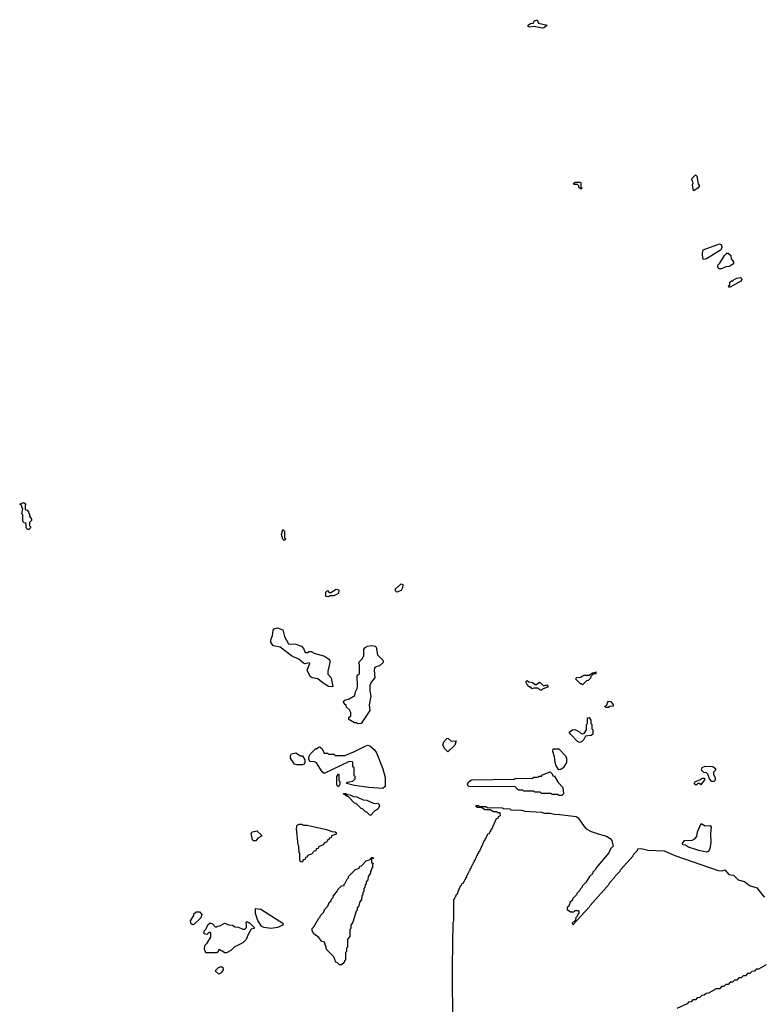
# Model space of a CAD drawing. Extents: x 2708302 to 2968450, y 494490 to 722710.
# Tile 6 of 256: x 2747040 to 2753899, y 610237 to 619307. Entities that reach past the tile are written whole.
import ezdxf

# ---------------------------------------------------------------- set-up
doc = ezdxf.new("R2010")
doc.units = 0

msp = doc.modelspace()

# ---------------------------------------------------------------- linework, layer by layer
at = {"layer": '0CON20XD'}
for points in [[(2751855, 619228.8), (2751775, 619244), (2751736.4, 619236.4), (2751725, 619242.5), (2751723.3, 619255), (2751745, 619271.2), (2751770, 619275), (2751783.3, 619295), (2751806.7, 619306.7), (2751817.5, 619275), (2751897.5, 619255), (2751875, 619234), (2751855, 619228.8)], [(2752215, 617750), (2752205, 617750), (2752191.7, 617761.7), (2752190, 617775), (2752178.3, 617788.3), (2752145, 617790), (2752142.5, 617797.5), (2752155, 617810), (2752205, 617810), (2752210, 617805), (2752210, 617765), (2752220, 617755), (2752215, 617750)], [(2753245, 617730), (2753237.5, 617785), (2753243.8, 617805), (2753232.5, 617835), (2753235, 617846.2), (2753265, 617876.7), (2753276.4, 617866.4), (2753290, 617795), (2753302.5, 617775), (2753286.7, 617755), (2753245, 617730)], [(2753345, 617097.5), (2753333.8, 617105), (2753330, 617155), (2753335, 617186.2), (2753485, 617243.3), (2753503.9, 617233.9), (2753508, 617205), (2753495.6, 617184.4), (2753365, 617103.8), (2753345, 617097.5)], [(2753481.7, 617011.7), (2753470, 617025), (2753470, 617045), (2753490, 617065), (2753532.5, 617135), (2753553.9, 617156.1), (2753565, 617156), (2753590.8, 617135), (2753593.3, 617103.3), (2753615, 617077.5), (2753615, 617057.5), (2753575.9, 617034.1), (2753545, 617030), (2753505, 617012.5), (2753481.7, 617011.7)], [(2753571.7, 616841.7), (2753570, 616855), (2753580, 616865), (2753581.7, 616888.3), (2753595, 616900), (2753608.3, 616901.7), (2753620, 616915), (2753645, 616926.7), (2753675, 616932.5), (2753687.5, 616925), (2753692.5, 616915), (2753683, 616897), (2753585, 616842.5), (2753571.7, 616841.7)], [(2747125, 614610), (2747115, 614610), (2747100, 614625), (2747098.3, 614668.3), (2747081.7, 614671.7), (2747070, 614685), (2747070, 614745), (2747060, 614755), (2747070, 614805), (2747060, 614815), (2747058.3, 614828.3), (2747040, 614845), (2747075, 614860), (2747100, 614845), (2747090, 614835), (2747090, 614795), (2747108.3, 614788.3), (2747120, 614775), (2747120, 614765), (2747130, 614755), (2747130, 614735), (2747150, 614705), (2747150, 614695), (2747130, 614675), (2747130, 614645), (2747138.3, 614638.3), (2747140, 614625), (2747125, 614610)], [(2749475, 614510), (2749463, 614523), (2749450, 614565), (2749465, 614610), (2749480, 614595), (2749480, 614535), (2749490, 614525), (2749475, 614510)], [(2750515, 614033.3), (2750502.5, 614045), (2750502.5, 614065), (2750555, 614110), (2750570, 614105), (2750567.5, 614075), (2750555, 614050), (2750515, 614033.3)], [(2749885, 613990), (2749860, 613995), (2749860, 614035), (2749875, 614050), (2749891.7, 614031.7), (2749905, 614030), (2749955, 614060), (2749980, 614055), (2749975, 614022.5), (2749935, 614000), (2749895, 614000), (2749885, 613990)], [(2749925, 613162.5), (2749885, 613166), (2749835, 613194.3), (2749785, 613234.3), (2749735, 613244.2), (2749715.6, 613255.6), (2749687.5, 613315), (2749712.5, 613375), (2749705, 613382.5), (2749665.6, 613374.4), (2749655, 613378.6), (2749612.7, 613412.7), (2749545, 613445.8), (2749438.3, 613528.3), (2749375, 613538.8), (2749354.2, 613574.2), (2749354.1, 613594.1), (2749369.2, 613635), (2749374.3, 613685), (2749385, 613696.7), (2749415, 613705.8), (2749465, 613686.2), (2749479.2, 613625), (2749515, 613557.5), (2749585, 613556), (2749635.5, 613535.5), (2749653.8, 613515), (2749668.3, 613478.3), (2749691.7, 613478.3), (2749705, 613487.5), (2749725, 613486.2), (2749752.2, 613472.2), (2749847.5, 613445), (2749885, 613420), (2749896, 613405), (2749898, 613385), (2749877, 613307), (2749878.3, 613278.3), (2749910, 613245), (2749925, 613162.5)], [(2750155, 612820), (2750145, 612830), (2750125, 612830), (2750071.7, 612861.7), (2750071.7, 612878.3), (2750090, 612895), (2750090, 612925), (2750078.3, 612948.3), (2750050, 612975), (2750048.3, 612988.3), (2750030, 613005), (2750030, 613015), (2750020, 613025), (2750035, 613040), (2750075, 613050), (2750128.3, 613081.7), (2750133, 613117), (2750150, 613145), (2750152.5, 613165), (2750150, 613265), (2750170, 613285), (2750170, 613365), (2750163, 613377), (2750170, 613395), (2750198.3, 613421.7), (2750200, 613435), (2750210, 613445), (2750210, 613505), (2750222.5, 613525), (2750245, 613537.5), (2750285, 613543.3), (2750315, 613536.2), (2750325, 613526.7), (2750336.4, 613456.4), (2750386.7, 613405), (2750387.5, 613385), (2750355, 613356.2), (2750315.8, 613344.2), (2750307.3, 613332.7), (2750304.2, 613315), (2750312.5, 613245), (2750276.9, 613203.1), (2750265.6, 613174.4), (2750265.6, 613125), (2750275.6, 613075), (2750260, 612995), (2750266.2, 612945), (2750185, 612823.3), (2750155, 612820)], [(2752225, 613180), (2752215, 613190), (2752205, 613190), (2752160, 613235), (2752171.7, 613248.3), (2752205, 613250), (2752235, 613270), (2752285, 613270), (2752315, 613290), (2752335, 613290), (2752348.3, 613298.3), (2752348.3, 613281.7), (2752321.7, 613278.3), (2752301.7, 613258.3), (2752298.3, 613241.7), (2752275, 613220), (2752261.7, 613218.3), (2752225, 613180)], [(2751845, 613130), (2751835, 613130), (2751815, 613150), (2751775, 613150), (2751761.7, 613141.7), (2751748.3, 613158.3), (2751735, 613160), (2751721.7, 613171.7), (2751701.7, 613208.3), (2751715, 613220), (2751728.3, 613208.3), (2751765, 613200), (2751795, 613180), (2751825, 613200), (2751835, 613200), (2751865, 613170), (2751895, 613180), (2751908.3, 613161.7), (2751855, 613140), (2751845, 613130)], [(2752465, 612970), (2752435, 612970), (2752430, 612985), (2752448.3, 612991.7), (2752453.8, 613015), (2752465, 613030), (2752485, 613027.5), (2752507.5, 612995), (2752507, 612983), (2752475, 612980), (2752465, 612970)], [(2752195, 612648), (2752178.3, 612658.3), (2752112.5, 612725), (2752100, 612745), (2752133, 612767), (2752155, 612767.5), (2752200, 612745), (2752215, 612730), (2752238.3, 612731.7), (2752260, 612765), (2752260, 612815), (2752270, 612825), (2752270, 612875), (2752285, 612880), (2752300, 612855), (2752300, 612825), (2752310, 612815), (2752310, 612775), (2752320, 612765), (2752320, 612725), (2752305, 612713.3), (2752251.7, 612708.3), (2752235.8, 612675), (2752215, 612654), (2752195, 612648)], [(2750985, 612562.5), (2750955, 612590), (2750936.7, 612625), (2750946.4, 612653.6), (2750974.1, 612685.9), (2750985, 612690), (2751015, 612662.5), (2751060, 612665), (2751047.5, 612625), (2750985, 612562.5)], [(2749592.4, 612442.4), (2749570.3, 612450.3), (2749535.8, 612505), (2749534.2, 612525.8), (2749543.3, 612545), (2749583, 612553), (2749625, 612527.5), (2749646.4, 612526.4), (2749665, 612490), (2749666, 612465), (2749659.7, 612450.3), (2749645, 612444.4), (2749592.4, 612442.4)], [(2750385, 612223.8), (2750255, 612233.8), (2750123.9, 612253.9), (2750051.7, 612271.7), (2750055, 612280), (2750075, 612287.5), (2750108.3, 612291.7), (2750130, 612315), (2750130, 612335), (2750120, 612345), (2750120, 612415), (2750110, 612425), (2750110, 612465), (2750105, 612470), (2750075, 612472.5), (2749844.2, 612364.2), (2749825, 612378), (2749772.5, 612462.5), (2749755, 612471.4), (2749713.8, 612475), (2749704.1, 612494.1), (2749706.4, 612523.6), (2749715, 612540), (2749765, 612590), (2749775, 612590), (2749793, 612607), (2749805, 612610), (2749825, 612590), (2749845, 612550), (2749875, 612550), (2749885, 612540), (2749935, 612540), (2749945, 612530), (2750035, 612530), (2750125, 612566.7), (2750215, 612613.3), (2750245, 612623.3), (2750265, 612617.5), (2750305.8, 612585), (2750326, 612555), (2750386.2, 612405), (2750405.7, 612325.7), (2750407.1, 612265), (2750405, 612243.3), (2750385, 612223.8)], [(2752005, 612397.5), (2751982.5, 612435), (2751972.5, 612465), (2751967, 612517), (2751950, 612565), (2751955, 612590), (2752005, 612590), (2752065, 612530), (2752077, 612507), (2752076.2, 612465), (2752045.6, 612414.4), (2752025, 612401.2), (2752005, 612397.5)], [(2752035, 612160), (2752005, 612160), (2751995, 612170), (2751945, 612170), (2751935, 612180), (2751845, 612180), (2751835, 612190), (2751785, 612190), (2751775, 612200), (2751685, 612200), (2751675, 612210), (2751635, 612210), (2751605, 612240), (2751175, 612243.3), (2751166.2, 612265), (2751175, 612286.7), (2751205, 612306.2), (2751595, 612310), (2751605, 612317.5), (2751765, 612320), (2751775, 612330), (2751815, 612330), (2751825, 612340), (2751845, 612340), (2751855, 612350), (2751925, 612380), (2751945, 612360), (2751951.7, 612341.7), (2751965, 612337.5), (2752000, 612280), (2752042.5, 612235), (2752050, 612175), (2752035, 612160)], [(2753435, 612290), (2753415, 612290), (2753392.5, 612315), (2753378.3, 612358.3), (2753365, 612370), (2753343, 612373), (2753320, 612395), (2753325, 612420), (2753355, 612430), (2753423, 612427), (2753448.3, 612408.3), (2753450, 612395), (2753430, 612375), (2753430, 612355), (2753447.5, 612325), (2753447.5, 612302.5), (2753435, 612290)], [(2749975, 612240), (2749960, 612255), (2749960, 612335), (2749975, 612360), (2749980, 612355), (2749980, 612305), (2749990, 612285), (2749990, 612265), (2749975, 612240)], [(2753315, 612260), (2753305, 612270), (2753285, 612270), (2753275, 612260), (2753265, 612260), (2753253, 612277), (2753265, 612290), (2753311.7, 612308.3), (2753325, 612320), (2753345, 612320), (2753350, 612315), (2753347.5, 612305), (2753315, 612260)], [(2750275, 611980), (2750265, 611980), (2750238.3, 612008.3), (2750225, 612010), (2750198.3, 612038.3), (2750185, 612040), (2750138.3, 612088.3), (2750125, 612090), (2750068.3, 612148.3), (2750055, 612150), (2750038.3, 612168.3), (2750025, 612170), (2750021.7, 612178.3), (2750045, 612180), (2750055, 612170), (2750085, 612167.5), (2750115, 612150), (2750145, 612147.5), (2750205, 612120), (2750236.4, 612116.4), (2750295, 612090), (2750345, 612086.7), (2750353.3, 612065), (2750342.3, 612037.7), (2750306, 612014), (2750275, 611980)], [(2751029.7, 610020.3), (2751026.2, 610585), (2751033.3, 610995), (2751040, 611005), (2751040, 611205), (2751048.3, 611211.7), (2751050, 611225), (2751058.3, 611231.7), (2751060, 611245), (2751068.3, 611251.7), (2751101.7, 611328.3), (2751110, 611335), (2751111.7, 611348.3), (2751128.3, 611351.7), (2751130, 611365), (2751138.3, 611371.7), (2751140, 611385), (2751148.3, 611391.7), (2751150, 611405), (2751158.3, 611411.7), (2751160, 611425), (2751168.3, 611431.7), (2751170, 611445), (2751178.3, 611451.7), (2751180, 611465), (2751188.3, 611471.7), (2751190, 611485), (2751198.3, 611491.7), (2751200, 611505), (2751208.3, 611511.7), (2751210, 611525), (2751218.3, 611531.7), (2751220, 611545), (2751228.3, 611551.7), (2751230, 611565), (2751238.3, 611571.7), (2751240, 611585), (2751248.3, 611591.7), (2751250, 611605), (2751258.3, 611611.7), (2751260, 611625), (2751268.3, 611631.7), (2751270, 611645), (2751278.3, 611651.7), (2751321.7, 611748.3), (2751330, 611755), (2751331.7, 611768.3), (2751340, 611775), (2751341.7, 611788.3), (2751350, 611795), (2751351.7, 611808.3), (2751368.3, 611811.7), (2751370, 611825), (2751378.3, 611831.7), (2751380, 611845), (2751388.3, 611851.7), (2751431.7, 611948.3), (2751448.3, 611951.7), (2751451.7, 611968.3), (2751470, 611975), (2751465, 612000), (2751445, 612000), (2751435, 612010), (2751405, 612010), (2751375, 612030), (2751325, 612030), (2751295, 612050), (2751255, 612050), (2751241.7, 612068.3), (2751265, 612070), (2751275, 612060), (2751335, 612060), (2751345, 612050), (2751485, 612047.5), (2751495, 612040), (2751555, 612037.5), (2751565, 612030), (2751663, 612027), (2751695, 612017.5), (2751845, 612006.7), (2751875, 611997.5), (2751925, 611996.7), (2751965, 611987.5), (2752015, 611986.7), (2752165, 611966.7), (2752185.5, 611955.5), (2752238.6, 611875), (2752258, 611855), (2752305, 611829.4), (2752376.7, 611805), (2752445, 611786), (2752478.8, 611765), (2752495.7, 611745), (2752507.5, 611695), (2752481.7, 611668.3), (2752466.4, 611633.6), (2752350, 611495), (2752345, 611480), (2752320, 611455), (2752315, 611440), (2752290, 611415), (2752255, 611360), (2752220, 611325), (2752220, 611315), (2752201.7, 611298.3), (2752200, 611285), (2752171.7, 611258.3), (2752170, 611245), (2752131.7, 611208.3), (2752130, 611195), (2752111.7, 611178.3), (2752098.3, 611141.7), (2752081.7, 611128.3), (2752081.7, 611111.7), (2752115, 611090), (2752145, 611090), (2752155, 611100), (2752185, 611100), (2752190, 611095), (2752190, 611075), (2752181.7, 611068.3), (2752178.3, 611051.7), (2752161.7, 611038.3), (2752158.3, 611011.7), (2752130, 610985), (2752135, 610970), (2752290, 611135), (2752293.6, 611146.4), (2752470, 611345), (2752473.6, 611356.4), (2752520, 611405), (2752522.5, 611415), (2752570, 611465), (2752572.5, 611475), (2752690, 611605), (2752693.6, 611616.4), (2752730, 611655), (2752735, 611670), (2752765, 611673.3), (2752825, 611655.7), (2752975, 611650), (2753075, 611607.5), (2753475, 611471.2), (2753513.8, 611466.2), (2753535, 611476.2), (2753571.7, 611431.7), (2753615, 611426), (2753656.7, 611385), (2753715, 611370), (2753762.1, 611332.1), (2753830.3, 611310.3), (2753887.1, 611237.1), (2753905, 611225.8)], [(2749215, 611743.3), (2749195, 611743.3), (2749185, 611753.8), (2749172.5, 611815), (2749185, 611827.5), (2749225, 611836.7), (2749267.5, 611795), (2749267.5, 611785), (2749235, 611767.5), (2749215, 611743.3)], [(2749645, 611550), (2749625, 611550), (2749620, 611565), (2749620, 611625), (2749613.3, 611635), (2749610, 611695), (2749603.8, 611705), (2749588.8, 611855), (2749595, 611886.2), (2749615, 611896.2), (2749636.4, 611896.4), (2749655, 611887.5), (2749686.4, 611886.4), (2749865, 611847.5), (2749915, 611830), (2749947, 611827), (2749958.3, 611818.3), (2749948.3, 611801.7), (2749911.7, 611788.3), (2749908.3, 611771.7), (2749891.7, 611768.3), (2749888.3, 611751.7), (2749871.7, 611748.3), (2749868.3, 611731.7), (2749851.7, 611728.3), (2749828.3, 611701.7), (2749791.7, 611688.3), (2749788.3, 611671.7), (2749771.7, 611668.3), (2749768.3, 611651.7), (2749751.7, 611648.3), (2749728.3, 611621.7), (2749691.7, 611608.3), (2749688.3, 611591.7), (2749671.7, 611588.3), (2749668.3, 611571.7), (2749651.7, 611568.3), (2749645, 611550)], [(2753365, 611640), (2753294.4, 611654.4), (2753200, 611685), (2753171.7, 611701.7), (2753150, 611705), (2753142.5, 611715), (2753165, 611746.2), (2753235, 611750), (2753258.3, 611761.7), (2753278.3, 611781.7), (2753283.8, 611826.2), (2753318.3, 611901.7), (2753355, 611882.5), (2753400, 611885), (2753408.3, 611868.3), (2753402.9, 611815), (2753405.6, 611725), (2753397.6, 611672.4), (2753385, 611644), (2753365, 611640)], [(2750005, 610600), (2749985, 610600), (2749968.3, 610618.3), (2749952.5, 610625), (2749933.3, 610675), (2749868.8, 610738.8), (2749848.3, 610808.3), (2749822.5, 610815), (2749793.9, 610853.9), (2749750, 610885), (2749732.5, 610915), (2749733, 610937), (2749748.3, 610951.7), (2749795, 611030), (2749808.3, 611041.7), (2749810, 611055), (2749838.3, 611081.7), (2749850, 611115), (2749878.3, 611141.7), (2749890, 611175), (2749908.3, 611191.7), (2749913, 611207), (2749928.3, 611221.7), (2749930, 611235), (2749968.3, 611281.7), (2749970, 611295), (2750005, 611330), (2750028.3, 611331.7), (2750030, 611345), (2750038.3, 611351.7), (2750055, 611390), (2750068.3, 611401.7), (2750070, 611415), (2750131.7, 611478.3), (2750168.3, 611491.7), (2750171.7, 611508.3), (2750188.3, 611511.7), (2750231.7, 611558.3), (2750268.3, 611571.7), (2750285, 611590), (2750295, 611590), (2750298.3, 611581.7), (2750280, 611580), (2750280, 611540), (2750300, 611535), (2750290, 611525), (2750290, 611495), (2750281.7, 611488.3), (2750280, 611475), (2750270, 611465), (2750270, 611445), (2750250, 611415), (2750247, 611383), (2750230, 611365), (2750230, 611345), (2750221.7, 611338.3), (2750220, 611315), (2750210, 611305), (2750210, 611275), (2750201.7, 611268.3), (2750200, 611245), (2750190, 611235), (2750187, 611203), (2750170, 611175), (2750160, 611135), (2750150, 611125), (2750150, 611105), (2750140, 611095), (2750110, 610995), (2750090, 610965), (2750090, 610935), (2750080, 610925), (2750080, 610865), (2750060, 610835), (2750060, 610765), (2750050, 610755), (2750050, 610725), (2750040, 610715), (2750040, 610645), (2750031.7, 610638.3), (2750028.3, 610621.7), (2750005, 610600)], [(2749355.9, 610935.9), (2749290, 610945), (2749266.1, 610956.1), (2749235, 611010), (2749213, 611073), (2749211.7, 611118.3), (2749260, 611115), (2749462.5, 610985), (2749467.5, 610975), (2749463.3, 610965), (2749415, 610944.4), (2749355.9, 610935.9)], [(2748635, 610970), (2748618.3, 610978.3), (2748614.2, 611005.8), (2748642.5, 611055), (2748645, 611070), (2748665, 611090), (2748695, 611090), (2748717.5, 611065), (2748710, 611035), (2748645, 610973.3), (2748635, 610970)], [(2748945, 610710), (2748925, 610710), (2748908.3, 610728.3), (2748895, 610730), (2748885, 610740), (2748871.7, 610738.3), (2748868.3, 610721.7), (2748855, 610710), (2748755, 610710), (2748743.3, 610745), (2748745, 610780), (2748768.3, 610801.7), (2748800, 610855), (2748800, 610895), (2748795, 610900), (2748781.7, 610898.3), (2748765, 610880), (2748740, 610885), (2748740, 610915), (2748758.3, 610931.7), (2748771.7, 610968.3), (2748795, 610987.5), (2748815, 610980), (2748841.7, 610951.7), (2748855, 610950), (2748863, 610957), (2748885, 610960), (2748925, 610986.2), (2748965, 610970), (2749000, 610965), (2749025, 610950), (2749055, 610947.5), (2749095, 610930), (2749115, 610930), (2749130, 610945), (2749130, 610975), (2749121.7, 610988.3), (2749135, 611000), (2749145, 610990), (2749155, 610990), (2749200, 610945), (2749200, 610935), (2749171.7, 610928.3), (2749140, 610875), (2749127.5, 610835), (2749096.2, 610805), (2749016.2, 610763.8), (2748985, 610732.5), (2748945, 610710)], [(2748875, 610514), (2748840, 610545), (2748872.5, 610575), (2748896.4, 610586.4), (2748910, 610575), (2748913.3, 610555), (2748895, 610527.5), (2748875, 610514)], [(2753915, 610600), (2753845, 610560), (2753825, 610560), (2753808.3, 610541.7), (2753785, 610540), (2753765, 610520), (2753745, 610520), (2753725, 610500), (2753705, 610500), (2753685, 610480), (2753665, 610480), (2753645, 610460), (2753625, 610460), (2753605, 610440), (2753585, 610440), (2753565, 610420), (2753545, 610420), (2753525, 610400), (2753505, 610400), (2753485, 610380), (2753455, 610380), (2753385, 610340), (2753361.7, 610338.3), (2753345, 610320), (2753321.7, 610318.3), (2753305, 610300), (2753281.7, 610298.3), (2753265, 610280), (2753241.7, 610278.3), (2753225, 610260), (2753201.7, 610258.3), (2753188.3, 610241.7), (2753091.7, 610198.3)]]:
    msp.add_lwpolyline(points, dxfattribs=at)

doc.saveas('drawing.dxf')
